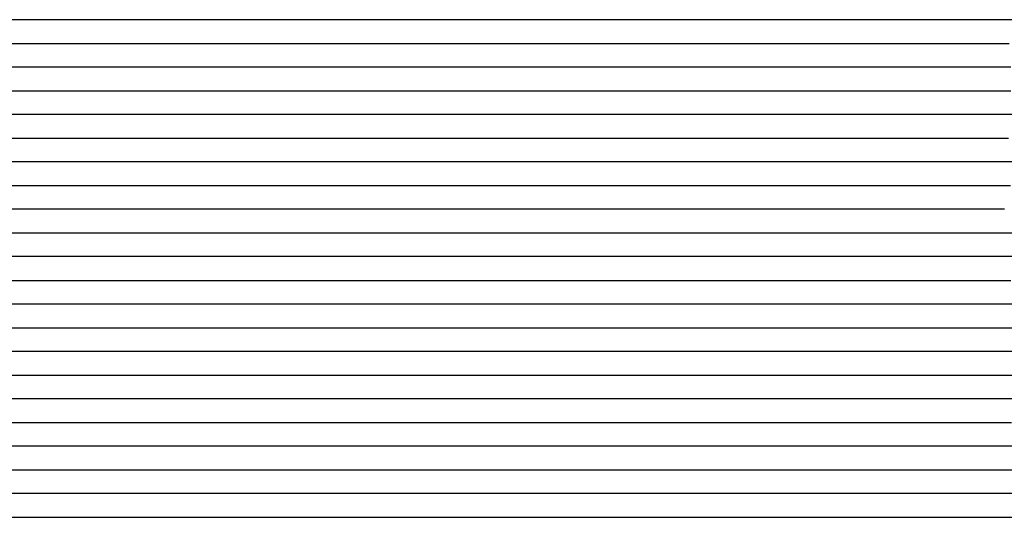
# Model space of a CAD drawing. Extents: x -4 to 4.3, y -2 to 2.5.
# Tile 35 of 108: x -1.93 to -1.41, y 0.83 to 1.09. Entities that reach past the tile are written whole.
import ezdxf

# ---------------------------------------------------------------- set-up
doc = ezdxf.new("R2010")
doc.units = 0

msp = doc.modelspace()

# ---------------------------------------------------------------- linework, layer by layer
at = {"layer": 'Default', "color": 72, "linetype": 'CONTINUOUS'}
for p, q in [((-1.782392, 1.08754, -0.103059), (-4, 1.08754, -0.103)), ((-1.767678, 1.08754, -0.104712), (-1.782392, 1.08754, -0.103059)), ((-1.754472, 1.08754, -0.109431), (-1.767678, 1.08754, -0.104712)), ((-1.743087, 1.08754, -0.11663), (-1.754472, 1.08754, -0.109431)), ((-1.732933, 1.08754, -0.126174), (-1.743087, 1.08754, -0.11663)), ((-1.729138, 1.08754, -0.130612), (-1.732933, 1.08754, -0.126174)), ((-1.725343, 1.08754, -0.136192), (-1.729138, 1.08754, -0.130612)), ((-1.717753, 1.08754, -0.139142), (-1.725343, 1.08754, -0.136192)), ((-1.702398, 1.08754, -0.135397), (-1.717753, 1.08754, -0.139142)), ((-1.686915, 1.08754, -0.132481), (-1.702398, 1.08754, -0.135397)), ((-1.671364, 1.08754, -0.13037), (-1.686915, 1.08754, -0.132481)), ((-1.65576, 1.08754, -0.128846), (-1.671364, 1.08754, -0.13037)), ((-1.640135, 1.08754, -0.128023), (-1.65576, 1.08754, -0.128846)), ((-1.483957, 1.08754, -0.128486), (-1.640135, 1.08754, -0.128023)), ((-1.468502, 1.08754, -0.129895), (-1.483957, 1.08754, -0.128486)), ((-1.406895, 1.08754, -0.138819), (-1.468502, 1.08754, -0.129895)), ((-1.39239, 1.08754, -0.142222), (-1.406895, 1.08754, -0.138819)), ((-4, 1.07504, -0.103), (-1.795875, 1.07504, -0.103)), ((-1.795875, 1.07504, -0.103), (-1.78025, 1.07504, -0.103685)), ((-1.78025, 1.07504, -0.103685), (-1.76464, 1.07504, -0.107398)), ((-1.76464, 1.07504, -0.107398), (-1.749439, 1.07504, -0.11433)), ((-1.749439, 1.07504, -0.11433), (-1.742331, 1.07504, -0.119613)), ((-1.742331, 1.07504, -0.119613), (-1.735223, 1.07504, -0.126877)), ((-1.735223, 1.07504, -0.126877), (-1.724294, 1.07504, -0.140472)), ((-1.724294, 1.07504, -0.140472), (-1.714505, 1.07504, -0.137678)), ((-1.714505, 1.07504, -0.137678), (-1.699521, 1.07504, -0.134396)), ((-1.699521, 1.07504, -0.134396), (-1.684258, 1.07504, -0.131682)), ((-1.684258, 1.07504, -0.131682), (-1.668874, 1.07504, -0.129647)), ((-1.668874, 1.07504, -0.129647), (-1.653384, 1.07504, -0.128393)), ((-1.653384, 1.07504, -0.128393), (-1.49719, 1.07504, -0.128)), ((-1.49719, 1.07504, -0.128), (-1.481565, 1.07504, -0.128208)), ((-1.481565, 1.07504, -0.128208), (-1.450347, 1.07504, -0.130502)), ((-1.450347, 1.07504, -0.130502), (-1.419249, 1.07504, -0.134029)), ((-1.419249, 1.07504, -0.134029), (-1.403726, 1.07504, -0.136869)), ((-1.792767, 1.06254, -0.103), (-4, 1.06254, -0.103)), ((-1.777845, 1.06254, -0.104138), (-1.792767, 1.06254, -0.103)), ((-1.764305, 1.06254, -0.108342), (-1.777845, 1.06254, -0.104138)), ((-1.752667, 1.06254, -0.115044), (-1.764305, 1.06254, -0.108342)), ((-1.743351, 1.06254, -0.123391), (-1.752667, 1.06254, -0.115044)), ((-1.735832, 1.06254, -0.133513), (-1.743351, 1.06254, -0.123391)), ((-1.733953, 1.06254, -0.136594), (-1.735832, 1.06254, -0.133513)), ((-1.732073, 1.06254, -0.139974), (-1.733953, 1.06254, -0.136594)), ((-1.728314, 1.06254, -0.141002), (-1.732073, 1.06254, -0.139974)), ((-1.713016, 1.06254, -0.136679), (-1.728314, 1.06254, -0.141002)), ((-1.69758, 1.06254, -0.133471), (-1.713016, 1.06254, -0.136679)), ((-1.666483, 1.06254, -0.129059), (-1.69758, 1.06254, -0.133471)), ((-1.650858, 1.06254, -0.128115), (-1.666483, 1.06254, -0.129059)), ((-1.635233, 1.06254, -0.128), (-1.650858, 1.06254, -0.128115)), ((-1.463389, 1.06254, -0.128335), (-1.635233, 1.06254, -0.128)), ((-1.432333, 1.06254, -0.130563), (-1.463389, 1.06254, -0.128335)), ((-1.417289, 1.06254, -0.132583), (-1.432333, 1.06254, -0.130563)), ((-1.402723, 1.06254, -0.136673), (-1.417289, 1.06254, -0.132583)), ((-4, 1.05004, -0.103), (-1.8115, 1.05004, -0.103)), ((-1.8115, 1.05004, -0.103), (-1.795875, 1.05004, -0.103064)), ((-1.795875, 1.05004, -0.103064), (-1.78025, 1.05004, -0.104517)), ((-1.78025, 1.05004, -0.104517), (-1.764692, 1.05004, -0.109021)), ((-1.764692, 1.05004, -0.109021), (-1.749684, 1.05004, -0.118375)), ((-1.749684, 1.05004, -0.118375), (-1.743053, 1.05004, -0.12489)), ((-1.743053, 1.05004, -0.12489), (-1.736423, 1.05004, -0.134041)), ((-1.736423, 1.05004, -0.134041), (-1.727256, 1.05004, -0.139649)), ((-1.727256, 1.05004, -0.139649), (-1.723924, 1.05004, -0.138593)), ((-1.723924, 1.05004, -0.138593), (-1.713927, 1.05004, -0.136158)), ((-1.713927, 1.05004, -0.136158), (-1.68337, 1.05004, -0.130816)), ((-1.68337, 1.05004, -0.130816), (-1.667943, 1.05004, -0.128935)), ((-1.667943, 1.05004, -0.128935), (-1.652433, 1.05004, -0.128042)), ((-1.652433, 1.05004, -0.128042), (-1.464959, 1.05004, -0.128015)), ((-1.464959, 1.05004, -0.128015), (-1.449334, 1.05004, -0.128288)), ((-1.449334, 1.05004, -0.128288), (-1.433711, 1.05004, -0.129576)), ((-1.433711, 1.05004, -0.129576), (-1.418139, 1.05004, -0.132375)), ((-1.418139, 1.05004, -0.132375), (-1.40276, 1.05004, -0.136582)), ((-1.801867, 1.03754, -0.103), (-4, 1.03754, -0.103)), ((-1.786838, 1.03754, -0.10383), (-1.801867, 1.03754, -0.103)), ((-1.77317, 1.03754, -0.107718), (-1.786838, 1.03754, -0.10383)), ((-1.760645, 1.03754, -0.114656), (-1.77317, 1.03754, -0.107718)), ((-1.750273, 1.03754, -0.122392), (-1.760645, 1.03754, -0.114656)), ((-1.742013, 1.03754, -0.1317), (-1.750273, 1.03754, -0.122392)), ((-1.738207, 1.03754, -0.13781), (-1.742013, 1.03754, -0.1317)), ((-1.734401, 1.03754, -0.140527), (-1.738207, 1.03754, -0.13781)), ((-1.726789, 1.03754, -0.138449), (-1.734401, 1.03754, -0.140527)), ((-1.711404, 1.03754, -0.134891), (-1.726789, 1.03754, -0.138449)), ((-1.695921, 1.03754, -0.132149), (-1.711404, 1.03754, -0.134891)), ((-1.664766, 1.03754, -0.128343), (-1.695921, 1.03754, -0.132149)), ((-1.649141, 1.03754, -0.128), (-1.664766, 1.03754, -0.128343)), ((-1.446123, 1.03754, -0.128322), (-1.649141, 1.03754, -0.128)), ((-1.430761, 1.03754, -0.130099), (-1.446123, 1.03754, -0.128322)), ((-1.415709, 1.03754, -0.132897), (-1.430761, 1.03754, -0.130099)), ((-1.401107, 1.03754, -0.136965), (-1.415709, 1.03754, -0.132897)), ((-4, 1.02504, -0.103), (-1.8115, 1.02504, -0.103)), ((-1.8115, 1.02504, -0.103), (-1.795875, 1.02504, -0.103213)), ((-1.795875, 1.02504, -0.103213), (-1.780251, 1.02504, -0.105495)), ((-1.780251, 1.02504, -0.105495), (-1.76479, 1.02504, -0.112172)), ((-1.76479, 1.02504, -0.112172), (-1.757618, 1.02504, -0.117224)), ((-1.757618, 1.02504, -0.117224), (-1.750446, 1.02504, -0.124096)), ((-1.750446, 1.02504, -0.124096), (-1.739163, 1.02504, -0.140761)), ((-1.739163, 1.02504, -0.140761), (-1.734784, 1.02504, -0.139598)), ((-1.734784, 1.02504, -0.139598), (-1.730404, 1.02504, -0.138254)), ((-1.730404, 1.02504, -0.138254), (-1.700208, 1.02504, -0.132134)), ((-1.700208, 1.02504, -0.132134), (-1.684844, 1.02504, -0.130008)), ((-1.684844, 1.02504, -0.130008), (-1.669366, 1.02504, -0.128588)), ((-1.669366, 1.02504, -0.128588), (-1.653807, 1.02504, -0.128)), ((-1.653807, 1.02504, -0.128), (-1.466318, 1.02504, -0.128)), ((-1.466318, 1.02504, -0.128), (-1.450693, 1.02504, -0.128211)), ((-1.450693, 1.02504, -0.128211), (-1.435069, 1.02504, -0.129324)), ((-1.435069, 1.02504, -0.129324), (-1.419484, 1.02504, -0.131654)), ((-1.419484, 1.02504, -0.131654), (-1.404031, 1.02504, -0.135134)), ((-1.801357, 1.01254, -0.10313), (-4, 1.01254, -0.103)), ((-1.786635, 1.01254, -0.105663), (-1.801357, 1.01254, -0.10313)), ((-1.773082, 1.01254, -0.110481), (-1.786635, 1.01254, -0.105663)), ((-1.76156, 1.01254, -0.117092), (-1.773082, 1.01254, -0.110481)), ((-1.751876, 1.01254, -0.125961), (-1.76156, 1.01254, -0.117092)), ((-1.748072, 1.01254, -0.130779), (-1.751876, 1.01254, -0.125961)), ((-1.744268, 1.01254, -0.136884), (-1.748072, 1.01254, -0.130779)), ((-1.736659, 1.01254, -0.138822), (-1.744268, 1.01254, -0.136884)), ((-1.721269, 1.01254, -0.135236), (-1.736659, 1.01254, -0.138822)), ((-1.690259, 1.01254, -0.130314), (-1.721269, 1.01254, -0.135236)), ((-1.674649, 1.01254, -0.128682), (-1.690259, 1.01254, -0.130314)), ((-1.659024, 1.01254, -0.128005), (-1.674649, 1.01254, -0.128682)), ((-1.440332, 1.01254, -0.128323), (-1.659024, 1.01254, -0.128005)), ((-1.424904, 1.01254, -0.129594), (-1.440332, 1.01254, -0.128323)), ((-1.409686, 1.01254, -0.132034), (-1.424904, 1.01254, -0.129594)), ((-1.395023, 1.01254, -0.135445), (-1.409686, 1.01254, -0.132034)), ((-4, 1.00004, -0.103), (-1.8115, 1.00004, -0.103)), ((-1.8115, 1.00004, -0.103), (-1.795875, 1.00004, -0.1036)), ((-1.795875, 1.00004, -0.1036), (-1.780261, 1.00004, -0.107896)), ((-1.780261, 1.00004, -0.107896), (-1.765197, 1.00004, -0.116914)), ((-1.765197, 1.00004, -0.116914), (-1.758493, 1.00004, -0.123208)), ((-1.758493, 1.00004, -0.123208), (-1.75179, 1.00004, -0.131934)), ((-1.75179, 1.00004, -0.131934), (-1.742271, 1.00004, -0.139434)), ((-1.742271, 1.00004, -0.139434), (-1.739202, 1.00004, -0.138504)), ((-1.739202, 1.00004, -0.138504), (-1.736134, 1.00004, -0.137692)), ((-1.736134, 1.00004, -0.137692), (-1.714736, 1.00004, -0.133382)), ((-1.714736, 1.00004, -0.133382), (-1.699397, 1.00004, -0.130973)), ((-1.699397, 1.00004, -0.130973), (-1.683961, 1.00004, -0.129161)), ((-1.683961, 1.00004, -0.129161), (-1.668443, 1.00004, -0.128115)), ((-1.668443, 1.00004, -0.128115), (-1.480979, 1.00004, -0.127999)), ((-1.480979, 1.00004, -0.127999), (-1.449731, 1.00004, -0.127769)), ((-1.449731, 1.00004, -0.127769), (-1.434106, 1.00004, -0.128368)), ((-1.434106, 1.00004, -0.128368), (-1.418492, 1.00004, -0.129768)), ((-1.418492, 1.00004, -0.129768), (-1.40293, 1.00004, -0.132215)), ((-1.802809, 0.98754, -0.103219), (-4, 0.98754, -0.103)), ((-1.788273, 0.98754, -0.105349), (-1.802809, 0.98754, -0.103219)), ((-1.775327, 0.98754, -0.110454), (-1.788273, 0.98754, -0.105349)), ((-1.764326, 0.98754, -0.117887), (-1.775327, 0.98754, -0.110454)), ((-1.756552, 0.98754, -0.125729), (-1.764326, 0.98754, -0.117887)), ((-1.752665, 0.98754, -0.130948), (-1.756552, 0.98754, -0.125729)), ((-1.750722, 0.98754, -0.134059), (-1.752665, 0.98754, -0.130948)), ((-1.748778, 0.98754, -0.13765), (-1.750722, 0.98754, -0.134059)), ((-1.733441, 0.98754, -0.136123), (-1.748778, 0.98754, -0.13765)), ((-1.717971, 0.98754, -0.13311), (-1.733441, 0.98754, -0.136123)), ((-1.686853, 0.98754, -0.129193), (-1.717971, 0.98754, -0.13311)), ((-1.671229, 0.98754, -0.128094), (-1.686853, 0.98754, -0.129193)), ((-1.4525, 0.98754, -0.127495), (-1.671229, 0.98754, -0.128094)), ((-1.421449, 0.98754, -0.129336), (-1.4525, 0.98754, -0.127495)), ((-1.406176, 0.98754, -0.131498), (-1.421449, 0.98754, -0.129336)), ((-4, 0.97504, -0.103), (-1.827125, 0.97504, -0.103)), ((-1.827125, 0.97504, -0.103), (-1.8115, 0.97504, -0.103048)), ((-1.8115, 0.97504, -0.103048), (-1.795875, 0.97504, -0.105172)), ((-1.795875, 0.97504, -0.105172), (-1.780392, 0.97504, -0.110542)), ((-1.780392, 0.97504, -0.110542), (-1.76563, 0.97504, -0.11978)), ((-1.76563, 0.97504, -0.11978), (-1.759008, 0.97504, -0.126366)), ((-1.759008, 0.97504, -0.126366), (-1.752385, 0.97504, -0.135753)), ((-1.752385, 0.97504, -0.135753), (-1.747881, 0.97504, -0.13884)), ((-1.747881, 0.97504, -0.13884), (-1.743377, 0.97504, -0.137617)), ((-1.743377, 0.97504, -0.137617), (-1.728298, 0.97504, -0.134361)), ((-1.728298, 0.97504, -0.134361), (-1.713025, 0.97504, -0.131847)), ((-1.713025, 0.97504, -0.131847), (-1.682104, 0.97504, -0.128499)), ((-1.682104, 0.97504, -0.128499), (-1.494677, 0.97504, -0.127982)), ((-1.494677, 0.97504, -0.127982), (-1.463432, 0.97504, -0.127209)), ((-1.463432, 0.97504, -0.127209), (-1.447811, 0.97504, -0.1274)), ((-1.447811, 0.97504, -0.1274), (-1.432187, 0.97504, -0.128295)), ((-1.432187, 0.97504, -0.128295), (-1.416588, 0.97504, -0.130032)), ((-1.416588, 0.97504, -0.130032), (-1.401059, 0.97504, -0.132407)), ((-1.808209, 0.96254, -0.103117), (-4, 0.96254, -0.103)), ((-1.793853, 0.96254, -0.105702), (-1.808209, 0.96254, -0.103117)), ((-1.781156, 0.96254, -0.111158), (-1.793853, 0.96254, -0.105702)), ((-1.770463, 0.96254, -0.118827), (-1.781156, 0.96254, -0.111158)), ((-1.762819, 0.96254, -0.126971), (-1.770463, 0.96254, -0.118827)), ((-1.758996, 0.96254, -0.132429), (-1.762819, 0.96254, -0.126971)), ((-1.757085, 0.96254, -0.135712), (-1.758996, 0.96254, -0.132429)), ((-1.755174, 0.96254, -0.139545), (-1.757085, 0.96254, -0.135712)), ((-1.724414, 0.96254, -0.133118), (-1.755174, 0.96254, -0.139545)), ((-1.708877, 0.96254, -0.130836), (-1.724414, 0.96254, -0.133118)), ((-1.677668, 0.96254, -0.128048), (-1.708877, 0.96254, -0.130836)), ((-1.474549, 0.96254, -0.127449), (-1.677668, 0.96254, -0.128048)), ((-1.443334, 0.96254, -0.127521), (-1.474549, 0.96254, -0.127449)), ((-1.427794, 0.96254, -0.128521), (-1.443334, 0.96254, -0.127521)), ((-1.421213, 0.96254, -0.129211), (-1.427794, 0.96254, -0.128521)), ((-1.414632, 0.96254, -0.130311), (-1.421213, 0.96254, -0.129211)), ((-1.393749, 0.96254, -0.117001), (-1.414632, 0.96254, -0.130311)), ((-4, 0.95004, -0.103), (-1.827125, 0.95004, -0.103)), ((-1.827125, 0.95004, -0.103), (-1.8115, 0.95004, -0.103578)), ((-1.8115, 0.95004, -0.103578), (-1.795886, 0.95004, -0.106401)), ((-1.795886, 0.95004, -0.106401), (-1.78051, 0.95004, -0.112966)), ((-1.78051, 0.95004, -0.112966), (-1.773325, 0.95004, -0.118011)), ((-1.773325, 0.95004, -0.118011), (-1.76614, 0.95004, -0.124911)), ((-1.76614, 0.95004, -0.124911), (-1.754871, 0.95004, -0.139341)), ((-1.754871, 0.95004, -0.139341), (-1.745254, 0.95004, -0.136823)), ((-1.745254, 0.95004, -0.136823), (-1.730149, 0.95004, -0.133732)), ((-1.730149, 0.95004, -0.133732), (-1.714842, 0.95004, -0.131252)), ((-1.714842, 0.95004, -0.131252), (-1.699418, 0.95004, -0.129449)), ((-1.699418, 0.95004, -0.129449), (-1.683898, 0.95004, -0.128282)), ((-1.683898, 0.95004, -0.128282), (-1.465195, 0.95004, -0.127812)), ((-1.465195, 0.95004, -0.127812), (-1.433945, 0.95004, -0.128435)), ((-1.433945, 0.95004, -0.128435), (-1.418331, 0.95004, -0.127123)), ((-1.418331, 0.95004, -0.127123), (-1.414438, 0.95004, -0.123219)), ((-1.414438, 0.95004, -0.123219), (-1.410545, 0.95004, -0.119978)), ((-1.410545, 0.95004, -0.119978), (-1.40276, 0.95004, -0.114998)), ((-1.813249, 0.93754, -0.103361), (-4, 0.93754, -0.103)), ((-1.799128, 0.93754, -0.106475), (-1.813249, 0.93754, -0.103361)), ((-1.786808, 0.93754, -0.112312), (-1.799128, 0.93754, -0.106475)), ((-1.775929, 0.93754, -0.120799), (-1.786808, 0.93754, -0.112312)), ((-1.76699, 0.93754, -0.130014), (-1.775929, 0.93754, -0.120799)), ((-1.763172, 0.93754, -0.135487), (-1.76699, 0.93754, -0.130014)), ((-1.761263, 0.93754, -0.138843), (-1.763172, 0.93754, -0.135487)), ((-1.759354, 0.93754, -0.140023), (-1.761263, 0.93754, -0.138843)), ((-1.751718, 0.93754, -0.13782), (-1.759354, 0.93754, -0.140023)), ((-1.73631, 0.93754, -0.134487), (-1.751718, 0.93754, -0.13782)), ((-1.720812, 0.93754, -0.131877), (-1.73631, 0.93754, -0.134487)), ((-1.705254, 0.93754, -0.129877), (-1.720812, 0.93754, -0.131877)), ((-1.689635, 0.93754, -0.12843), (-1.705254, 0.93754, -0.129877)), ((-1.67401, 0.93754, -0.128), (-1.689635, 0.93754, -0.12843)), ((-1.486514, 0.93754, -0.128158), (-1.67401, 0.93754, -0.128)), ((-1.433867, 0.93754, -0.129713), (-1.486514, 0.93754, -0.128158)), ((-1.428064, 0.93754, -0.130197), (-1.433867, 0.93754, -0.129713)), ((-1.414671, 0.93754, -0.118128), (-1.428064, 0.93754, -0.130197)), ((-1.399591, 0.93754, -0.109065), (-1.414671, 0.93754, -0.118128)), ((-4, 0.92504, -0.103), (-1.827125, 0.92504, -0.103)), ((-1.827125, 0.92504, -0.103), (-1.8115, 0.92504, -0.103521)), ((-1.8115, 0.92504, -0.103521), (-1.795884, 0.92504, -0.107654)), ((-1.795884, 0.92504, -0.107654), (-1.780779, 0.92504, -0.116479)), ((-1.780779, 0.92504, -0.116479), (-1.774033, 0.92504, -0.122669)), ((-1.774033, 0.92504, -0.122669), (-1.767288, 0.92504, -0.131222)), ((-1.767288, 0.92504, -0.131222), (-1.757612, 0.92504, -0.138898)), ((-1.757612, 0.92504, -0.138898), (-1.754552, 0.92504, -0.13796)), ((-1.754552, 0.92504, -0.13796), (-1.751491, 0.92504, -0.13714)), ((-1.751491, 0.92504, -0.13714), (-1.730111, 0.92504, -0.132834)), ((-1.730111, 0.92504, -0.132834), (-1.714772, 0.92504, -0.130583)), ((-1.714772, 0.92504, -0.130583), (-1.699313, 0.92504, -0.128933)), ((-1.699313, 0.92504, -0.128933), (-1.683776, 0.92504, -0.128028)), ((-1.683776, 0.92504, -0.128028), (-1.511927, 0.92504, -0.128005)), ((-1.511927, 0.92504, -0.128005), (-1.480679, 0.92504, -0.128799)), ((-1.480679, 0.92504, -0.128799), (-1.433859, 0.92504, -0.1316)), ((-1.433859, 0.92504, -0.1316), (-1.429963, 0.92504, -0.126634)), ((-1.429963, 0.92504, -0.126634), (-1.426067, 0.92504, -0.122398)), ((-1.426067, 0.92504, -0.122398), (-1.418275, 0.92504, -0.115891)), ((-1.418275, 0.92504, -0.115891), (-1.406282, 0.92504, -0.109355)), ((-1.406282, 0.92504, -0.109355), (-1.392563, 0.92504, -0.105252)), ((-1.820352, 0.91254, -0.103423), (-4, 0.91254, -0.103)), ((-1.805639, 0.91254, -0.105816), (-1.820352, 0.91254, -0.103423)), ((-1.79246, 0.91254, -0.110529), (-1.805639, 0.91254, -0.105816)), ((-1.781187, 0.91254, -0.117709), (-1.79246, 0.91254, -0.110529)), ((-1.773376, 0.91254, -0.125205), (-1.781187, 0.91254, -0.117709)), ((-1.769471, 0.91254, -0.130175), (-1.773376, 0.91254, -0.125205)), ((-1.767518, 0.91254, -0.13312), (-1.769471, 0.91254, -0.130175)), ((-1.765565, 0.91254, -0.136493), (-1.767518, 0.91254, -0.13312)), ((-1.750223, 0.91254, -0.136155), (-1.765565, 0.91254, -0.136493)), ((-1.734764, 0.91254, -0.133171), (-1.750223, 0.91254, -0.136155)), ((-1.703647, 0.91254, -0.129094), (-1.734764, 0.91254, -0.133171)), ((-1.688022, 0.91254, -0.128132), (-1.703647, 0.91254, -0.129094)), ((-1.672397, 0.91254, -0.128), (-1.688022, 0.91254, -0.128132)), ((-1.500538, 0.91254, -0.128376), (-1.672397, 0.91254, -0.128)), ((-1.469401, 0.91254, -0.129971), (-1.500538, 0.91254, -0.128376)), ((-1.442839, 0.91254, -0.132938), (-1.469401, 0.91254, -0.129971)), ((-1.429553, 0.91254, -0.119661), (-1.442839, 0.91254, -0.132938)), ((-1.414806, 0.91254, -0.110532), (-1.429553, 0.91254, -0.119661)), ((-1.399313, 0.91254, -0.105108), (-1.414806, 0.91254, -0.110532)), ((-4, 0.90004, -0.103), (-1.827125, 0.90004, -0.103)), ((-1.827125, 0.90004, -0.103), (-1.8115, 0.90004, -0.10501)), ((-1.8115, 0.90004, -0.10501), (-1.796003, 0.90004, -0.111312)), ((-1.796003, 0.90004, -0.111312), (-1.781529, 0.90004, -0.122523)), ((-1.781529, 0.90004, -0.122523), (-1.769176, 0.90004, -0.138021)), ((-1.769176, 0.90004, -0.138021), (-1.764306, 0.90004, -0.139205)), ((-1.764306, 0.90004, -0.139205), (-1.759436, 0.90004, -0.137777)), ((-1.759436, 0.90004, -0.137777), (-1.744443, 0.90004, -0.134575)), ((-1.744443, 0.90004, -0.134575), (-1.729162, 0.90004, -0.131919)), ((-1.729162, 0.90004, -0.131919), (-1.713768, 0.90004, -0.129936)), ((-1.713768, 0.90004, -0.129936), (-1.698271, 0.90004, -0.128509)), ((-1.698271, 0.90004, -0.128509), (-1.526471, 0.90004, -0.128001)), ((-1.526471, 0.90004, -0.128001), (-1.495223, 0.90004, -0.128892)), ((-1.495223, 0.90004, -0.128892), (-1.46402, 0.90004, -0.131391)), ((-1.46402, 0.90004, -0.131391), (-1.448463, 0.90004, -0.133511)), ((-1.448463, 0.90004, -0.133511), (-1.444592, 0.90004, -0.133794)), ((-1.444592, 0.90004, -0.133794), (-1.442657, 0.90004, -0.130753)), ((-1.442657, 0.90004, -0.130753), (-1.440722, 0.90004, -0.128035)), ((-1.440722, 0.90004, -0.128035), (-1.432981, 0.90004, -0.119523)), ((-1.432981, 0.90004, -0.119523), (-1.422468, 0.90004, -0.111774)), ((-1.422468, 0.90004, -0.111774), (-1.40989, 0.90004, -0.106167)), ((-1.40989, 0.90004, -0.106167), (-1.395619, 0.90004, -0.103399)), ((-1.823253, 0.88754, -0.103117), (-4, 0.88754, -0.103)), ((-1.808897, 0.88754, -0.105701), (-1.823253, 0.88754, -0.103117)), ((-1.796189, 0.88754, -0.111162), (-1.808897, 0.88754, -0.105701)), ((-1.785615, 0.88754, -0.118726), (-1.796189, 0.88754, -0.111162)), ((-1.776976, 0.88754, -0.128124), (-1.785615, 0.88754, -0.118726)), ((-1.773163, 0.88754, -0.133871), (-1.776976, 0.88754, -0.128124)), ((-1.771256, 0.88754, -0.137372), (-1.773163, 0.88754, -0.133871)), ((-1.769349, 0.88754, -0.139848), (-1.771256, 0.88754, -0.137372)), ((-1.761723, 0.88754, -0.137763), (-1.769349, 0.88754, -0.139848)), ((-1.746323, 0.88754, -0.134341), (-1.761723, 0.88754, -0.137763)), ((-1.730819, 0.88754, -0.131678), (-1.746323, 0.88754, -0.134341)), ((-1.715248, 0.88754, -0.129735), (-1.730819, 0.88754, -0.131678)), ((-1.699629, 0.88754, -0.12843), (-1.715248, 0.88754, -0.129735)), ((-1.684004, 0.88754, -0.128), (-1.699629, 0.88754, -0.12843)), ((-1.527761, 0.88754, -0.128046), (-1.684004, 0.88754, -0.128)), ((-1.496579, 0.88754, -0.129381), (-1.527761, 0.88754, -0.128046)), ((-1.465572, 0.88754, -0.132115), (-1.496579, 0.88754, -0.129381)), ((-1.453869, 0.88754, -0.133863), (-1.465572, 0.88754, -0.132115)), ((-1.434871, 0.88754, -0.117052), (-1.453869, 0.88754, -0.133863)), ((-1.427573, 0.88754, -0.112351), (-1.434871, 0.88754, -0.117052)), ((-1.412275, 0.88754, -0.106504), (-1.427573, 0.88754, -0.112351)), ((-1.396652, 0.88754, -0.103259), (-1.412275, 0.88754, -0.106504)), ((-4, 0.87504, -0.103), (-1.84275, 0.87504, -0.103)), ((-1.84275, 0.87504, -0.103), (-1.827125, 0.87504, -0.103513)), ((-1.827125, 0.87504, -0.103513), (-1.811508, 0.87504, -0.106205)), ((-1.811508, 0.87504, -0.106205), (-1.796111, 0.87504, -0.112589)), ((-1.796111, 0.87504, -0.112589), (-1.788894, 0.87504, -0.117534)), ((-1.788894, 0.87504, -0.117534), (-1.781677, 0.87504, -0.124298)), ((-1.781677, 0.87504, -0.124298), (-1.770276, 0.87504, -0.139276)), ((-1.770276, 0.87504, -0.139276), (-1.760812, 0.87504, -0.136826)), ((-1.760812, 0.87504, -0.136826), (-1.745661, 0.87504, -0.133686)), ((-1.745661, 0.87504, -0.133686), (-1.730361, 0.87504, -0.131232)), ((-1.730361, 0.87504, -0.131232), (-1.714933, 0.87504, -0.129434)), ((-1.714933, 0.87504, -0.129434), (-1.699413, 0.87504, -0.128242)), ((-1.699413, 0.87504, -0.128242), (-1.543211, 0.87504, -0.128)), ((-1.543211, 0.87504, -0.128), (-1.511962, 0.87504, -0.128928)), ((-1.511962, 0.87504, -0.128928), (-1.480758, 0.87504, -0.131231)), ((-1.480758, 0.87504, -0.131231), (-1.465192, 0.87504, -0.13326)), ((-1.465192, 0.87504, -0.13326), (-1.457445, 0.87504, -0.13466)), ((-1.457445, 0.87504, -0.13466), (-1.453571, 0.87504, -0.133898)), ((-1.453571, 0.87504, -0.133898), (-1.449698, 0.87504, -0.128729)), ((-1.449698, 0.87504, -0.128729), (-1.440327, 0.87504, -0.119151)), ((-1.440327, 0.87504, -0.119151), (-1.429401, 0.87504, -0.111251)), ((-1.429401, 0.87504, -0.111251), (-1.416739, 0.87504, -0.10579)), ((-1.416739, 0.87504, -0.10579), (-1.402391, 0.87504, -0.103187)), ((-1.838571, 0.86254, -0.103), (-4, 0.86254, -0.103)), ((-1.823602, 0.86254, -0.10401), (-1.838571, 0.86254, -0.103)), ((-1.809996, 0.86254, -0.10808), (-1.823602, 0.86254, -0.10401)), ((-1.798111, 0.86254, -0.114792), (-1.809996, 0.86254, -0.10808)), ((-1.78794, 0.86254, -0.123473), (-1.798111, 0.86254, -0.114792)), ((-1.779567, 0.86254, -0.133237), (-1.78794, 0.86254, -0.123473)), ((-1.777656, 0.86254, -0.136248), (-1.779567, 0.86254, -0.133237)), ((-1.775745, 0.86254, -0.139747), (-1.777656, 0.86254, -0.136248)), ((-1.771923, 0.86254, -0.139147), (-1.775745, 0.86254, -0.139747)), ((-1.764279, 0.86254, -0.13708), (-1.771923, 0.86254, -0.139147)), ((-1.74883, 0.86254, -0.133815), (-1.764279, 0.86254, -0.13708)), ((-1.733318, 0.86254, -0.131468), (-1.74883, 0.86254, -0.133815)), ((-1.70213, 0.86254, -0.128206), (-1.733318, 0.86254, -0.131468)), ((-1.686505, 0.86254, -0.128), (-1.70213, 0.86254, -0.128206)), ((-1.545883, 0.86254, -0.128001), (-1.686505, 0.86254, -0.128)), ((-1.514694, 0.86254, -0.129039), (-1.545883, 0.86254, -0.128001)), ((-1.483703, 0.86254, -0.131884), (-1.514694, 0.86254, -0.129039)), ((-1.462676, 0.86254, -0.135026), (-1.483703, 0.86254, -0.131884)), ((-1.457087, 0.86254, -0.130458), (-1.462676, 0.86254, -0.135026)), ((-1.443503, 0.86254, -0.117188), (-1.457087, 0.86254, -0.130458)), ((-1.428342, 0.86254, -0.108571), (-1.443503, 0.86254, -0.117188)), ((-1.412808, 0.86254, -0.104698), (-1.428342, 0.86254, -0.108571)), ((-1.397184, 0.86254, -0.103), (-1.412808, 0.86254, -0.104698)), ((-4, 0.85004, -0.103), (-1.84275, 0.85004, -0.103)), ((-1.84275, 0.85004, -0.103), (-1.827125, 0.85004, -0.103855)), ((-1.827125, 0.85004, -0.103855), (-1.811523, 0.85004, -0.107847)), ((-1.811523, 0.85004, -0.107847), (-1.796386, 0.85004, -0.116546)), ((-1.796386, 0.85004, -0.116546), (-1.789612, 0.85004, -0.122685)), ((-1.789612, 0.85004, -0.122685), (-1.782839, 0.85004, -0.131179)), ((-1.782839, 0.85004, -0.131179), (-1.773096, 0.85004, -0.138759)), ((-1.773096, 0.85004, -0.138759), (-1.76693, 0.85004, -0.137047)), ((-1.76693, 0.85004, -0.137047), (-1.745484, 0.85004, -0.132744)), ((-1.745484, 0.85004, -0.132744), (-1.730149, 0.85004, -0.130523)), ((-1.730149, 0.85004, -0.130523), (-1.714686, 0.85004, -0.12889)), ((-1.714686, 0.85004, -0.12889), (-1.699147, 0.85004, -0.128011)), ((-1.699147, 0.85004, -0.128011), (-1.542922, 0.85004, -0.128065)), ((-1.542922, 0.85004, -0.128065), (-1.511689, 0.85004, -0.129864)), ((-1.511689, 0.85004, -0.129864), (-1.480541, 0.85004, -0.133235)), ((-1.480541, 0.85004, -0.133235), (-1.465036, 0.85004, -0.133641)), ((-1.465036, 0.85004, -0.133641), (-1.463084, 0.85004, -0.130682)), ((-1.463084, 0.85004, -0.130682), (-1.461131, 0.85004, -0.128058)), ((-1.461131, 0.85004, -0.128058), (-1.457226, 0.85004, -0.123567)), ((-1.457226, 0.85004, -0.123567), (-1.449416, 0.85004, -0.116716)), ((-1.449416, 0.85004, -0.116716), (-1.43767, 0.85004, -0.109958)), ((-1.43767, 0.85004, -0.109958), (-1.424126, 0.85004, -0.105683)), ((-1.424126, 0.85004, -0.105683), (-1.409226, 0.85004, -0.103084)), ((-1.409226, 0.85004, -0.103084), (-1.378209, 0.85004, -0.103222)), ((-1.841462, 0.83754, -0.103073), (-4, 0.83754, -0.103)), ((-1.826853, 0.83754, -0.104962), (-1.841462, 0.83754, -0.103073)), ((-1.813033, 0.83754, -0.110206), (-1.826853, 0.83754, -0.104962)), ((-1.801127, 0.83754, -0.116485), (-1.813033, 0.83754, -0.110206)), ((-1.791604, 0.83754, -0.12458), (-1.801127, 0.83754, -0.116485)), ((-1.783992, 0.83754, -0.134481), (-1.791604, 0.83754, -0.12458)), ((-1.782089, 0.83754, -0.137824), (-1.783992, 0.83754, -0.134481)), ((-1.780186, 0.83754, -0.139963), (-1.782089, 0.83754, -0.137824)), ((-1.77638, 0.83754, -0.138755), (-1.780186, 0.83754, -0.139963)), ((-1.761023, 0.83754, -0.135208), (-1.77638, 0.83754, -0.138755)), ((-1.74554, 0.83754, -0.132301), (-1.761023, 0.83754, -0.135208)), ((-1.729986, 0.83754, -0.130193), (-1.74554, 0.83754, -0.132301)), ((-1.714377, 0.83754, -0.128694), (-1.729986, 0.83754, -0.130193)), ((-1.698752, 0.83754, -0.128), (-1.714377, 0.83754, -0.128694)), ((-1.542531, 0.83754, -0.128235), (-1.698752, 0.83754, -0.128)), ((-1.526955, 0.83754, -0.129167), (-1.542531, 0.83754, -0.128235)), ((-1.495984, 0.83754, -0.132093), (-1.526955, 0.83754, -0.129167)), ((-1.475567, 0.83754, -0.135358), (-1.495984, 0.83754, -0.132093)), ((-1.470544, 0.83754, -0.136475), (-1.475567, 0.83754, -0.135358)), ((-1.458971, 0.83754, -0.122687), (-1.470544, 0.83754, -0.136475)), ((-1.451729, 0.83754, -0.116117), (-1.458971, 0.83754, -0.122687)), ((-1.444486, 0.83754, -0.111283), (-1.451729, 0.83754, -0.116117)), ((-1.42898, 0.83754, -0.105011), (-1.444486, 0.83754, -0.111283)), ((-1.413355, 0.83754, -0.10307), (-1.42898, 0.83754, -0.105011)), ((-1.319703, 0.83754, -0.103174), (-1.413355, 0.83754, -0.10307)), ((-4, 0.82504, -0.103), (-1.84275, 0.82504, -0.103)), ((-1.84275, 0.82504, -0.103), (-1.827125, 0.82504, -0.104856)), ((-1.827125, 0.82504, -0.104856), (-1.811609, 0.82504, -0.110983)), ((-1.811609, 0.82504, -0.110983), (-1.804343, 0.82504, -0.115739)), ((-1.804343, 0.82504, -0.115739), (-1.797076, 0.82504, -0.122204)), ((-1.797076, 0.82504, -0.122204), (-1.791239, 0.82504, -0.12924)), ((-1.791239, 0.82504, -0.12924), (-1.785403, 0.82504, -0.13929)), ((-1.785403, 0.82504, -0.13929), (-1.781479, 0.82504, -0.139569)), ((-1.781479, 0.82504, -0.139569), (-1.777556, 0.82504, -0.138449)), ((-1.777556, 0.82504, -0.138449), (-1.762531, 0.82504, -0.13494)), ((-1.762531, 0.82504, -0.13494), (-1.747315, 0.82504, -0.132265)), ((-1.747315, 0.82504, -0.132265), (-1.716432, 0.82504, -0.128702)), ((-1.716432, 0.82504, -0.128702), (-1.700885, 0.82504, -0.128015)), ((-1.700885, 0.82504, -0.128015), (-1.560276, 0.82504, -0.128)), ((-1.560276, 0.82504, -0.128), (-1.544651, 0.82504, -0.128247)), ((-1.544651, 0.82504, -0.128247), (-1.513433, 0.82504, -0.130684)), ((-1.513433, 0.82504, -0.130684), (-1.497876, 0.82504, -0.13277)), ((-1.497876, 0.82504, -0.13277), (-1.48239, 0.82504, -0.135405)), ((-1.48239, 0.82504, -0.135405), (-1.474688, 0.82504, -0.13617)), ((-1.474688, 0.82504, -0.13617), (-1.472762, 0.82504, -0.132895)), ((-1.472762, 0.82504, -0.132895), (-1.470837, 0.82504, -0.130024)), ((-1.470837, 0.82504, -0.130024), (-1.466986, 0.82504, -0.125162)), ((-1.466986, 0.82504, -0.125162), (-1.457285, 0.82504, -0.116263)), ((-1.457285, 0.82504, -0.116263), (-1.44577, 0.82504, -0.109589)), ((-1.44577, 0.82504, -0.109589), (-1.432252, 0.82504, -0.105404)), ((-1.432252, 0.82504, -0.105404), (-1.417326, 0.82504, -0.103148)), ((-1.417326, 0.82504, -0.103148), (-1.323752, 0.82504, -0.103))]:
    msp.add_line(p, q, dxfattribs=at)

doc.saveas('drawing.dxf')
